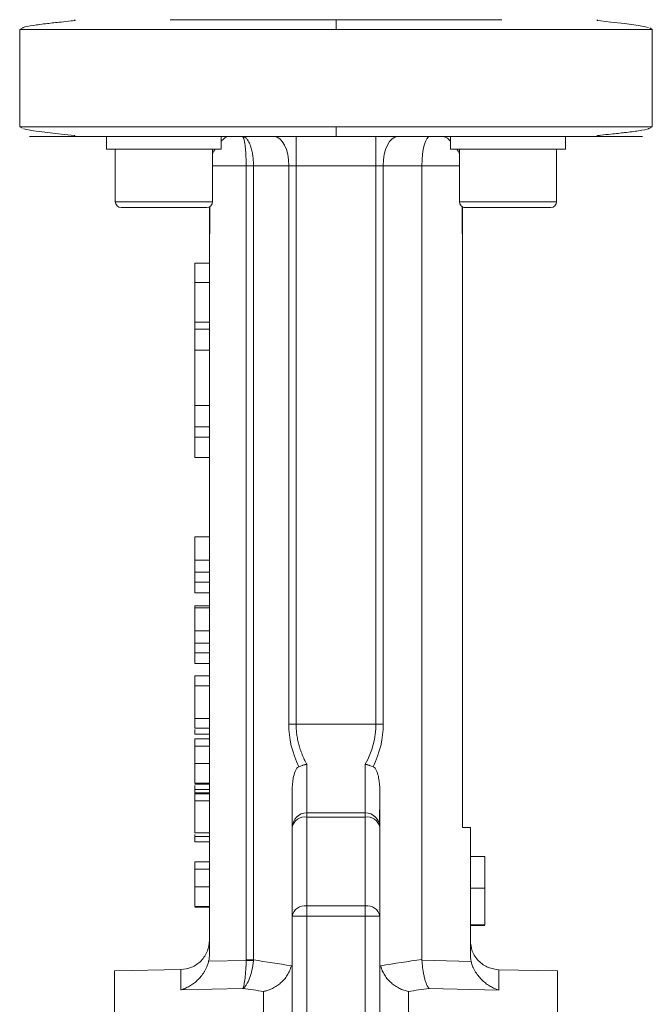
# Model space of a CAD drawing. Header units: millimetres. Extents: x 75 to 915, y -46 to 868.
# Tile 34 of 45: x 790 to 855, y 505 to 606. Entities that reach past the tile are written whole.
import ezdxf

# ---------------------------------------------------------------- set-up
doc = ezdxf.new("R2010")
doc.units = ezdxf.units.MM

msp = doc.modelspace()

# ---------------------------------------------------------------- linework, layer by layer
at = {"color": 7, "linetype": 'Continuous', "lineweight": 15}
for p, q in [((790.8, 604.91), (790.49, 604.74)), ((790.49, 604.74), (790.49, 594.74)), ((855.49, 604.74), (855.22, 604.89)), ((855.49, 594.74), (855.49, 604.74)), ((790.49, 594.74), (790.75, 594.6)), ((855.17, 594.57), (855.49, 594.74)), ((799.41, 593.74), (799.41, 592.44)), ((799.41, 593.74), (799.41, 592.44)), ((811.2, 593.74), (799.41, 593.74)), ((811.2, 593.74), (811.2, 592.44)), ((818.89, 593.74), (818.89, 590.74)), ((827.09, 590.74), (827.09, 593.74)), ((834.76, 593.74), (834.76, 592.44)), ((846.56, 593.74), (834.76, 593.74)), ((846.56, 593.74), (846.56, 592.44)), ((811.2, 592.44), (799.41, 592.44)), ((800.31, 592.44), (800.31, 587.04)), ((800.31, 592.44), (800.31, 587.04)), ((810.31, 587.04), (810.31, 592.44)), ((846.56, 592.44), (834.76, 592.44)), ((835.66, 592.44), (835.66, 587.04)), ((845.66, 587.04), (845.66, 592.44)), ((814.51, 590.74), (813.76, 590.74)), ((813.76, 590.74), (813.76, 509.12)), ((814.51, 590.74), (818.14, 590.74)), ((814.51, 509.12), (814.51, 590.74)), ((818.14, 590.74), (818.89, 590.74)), ((818.14, 590.74), (818.14, 533.35)), ((818.89, 590.74), (827.09, 590.74)), ((818.89, 533.35), (818.89, 590.74)), ((827.84, 590.74), (827.09, 590.74)), ((827.09, 533.35), (827.09, 590.74)), ((827.84, 590.74), (831.82, 590.74)), ((827.84, 533.35), (827.84, 590.74)), ((831.82, 509.17), (831.82, 590.74)), ((809.71, 586.44), (800.91, 586.44)), ((800.91, 586.44), (800.91, 586.44)), ((809.99, 586.51), (809.99, 583.74)), ((810.02, 583.74), (810.02, 586.53)), ((835.95, 586.53), (835.95, 583.74)), ((835.99, 583.74), (835.99, 586.51)), ((836.26, 586.44), (836.26, 586.44)), ((845.06, 586.44), (836.26, 586.44)), ((809.99, 583.74), (809.99, 509.71)), ((810.02, 583.74), (809.99, 583.74)), ((835.99, 583.74), (835.95, 583.74)), ((835.99, 522.74), (835.99, 583.74)), ((808.49, 578.74), (808.49, 580.74)), ((809.99, 580.74), (808.49, 580.74)), ((809.99, 578.74), (808.49, 578.74)), ((808.49, 574.66), (808.49, 578.74)), ((809.99, 574.66), (808.49, 574.66)), ((808.49, 573.94), (808.49, 574.66)), ((809.99, 573.94), (808.49, 573.94)), ((808.49, 571.77), (808.49, 573.94)), ((809.99, 571.77), (808.49, 571.77)), ((808.49, 566.09), (808.49, 571.77)), ((808.49, 566.09), (809.99, 566.09)), ((808.49, 563.9), (808.49, 566.09)), ((809.99, 563.9), (808.49, 563.9)), ((808.49, 562.83), (808.49, 563.9)), ((809.99, 562.83), (808.49, 562.83)), ((808.49, 560.74), (808.49, 562.83)), ((809.99, 560.74), (808.49, 560.74)), ((808.49, 552.59), (809.99, 552.59)), ((808.49, 552.59), (808.49, 550.19)), ((808.49, 550.19), (809.99, 550.19)), ((808.49, 548.96), (809.99, 548.96)), ((808.49, 547.94), (809.99, 547.94)), ((808.49, 546.84), (809.99, 546.84)), ((808.49, 545.5), (809.99, 545.5)), ((808.49, 545.5), (808.49, 545.32)), ((808.49, 545.32), (809.99, 545.32)), ((808.49, 545.32), (808.49, 542.93)), ((808.49, 542.93), (809.99, 542.93)), ((808.49, 541.69), (809.99, 541.69)), ((808.49, 540.67), (809.99, 540.67)), ((808.49, 539.58), (809.99, 539.58)), ((808.49, 538.32), (809.99, 538.32)), ((808.49, 538.32), (808.49, 537.28)), ((808.49, 537.28), (809.99, 537.28)), ((808.49, 537.28), (808.49, 533.92)), ((808.49, 533.92), (809.99, 533.92)), ((808.49, 533.92), (808.49, 532.93)), ((818.89, 533.35), (818.14, 533.35)), ((827.09, 533.35), (818.89, 533.35)), ((827.84, 533.35), (827.09, 533.35)), ((808.49, 532.93), (809.99, 532.93)), ((808.49, 532.31), (809.99, 532.31)), ((808.49, 531.86), (809.99, 531.86)), ((808.49, 531.09), (809.99, 531.09)), ((808.49, 529.3), (809.99, 529.3)), ((809.99, 527.28), (808.49, 527.28)), ((808.49, 527.19), (809.99, 527.19)), ((808.49, 527.04), (808.49, 526.65)), ((808.49, 526.65), (809.99, 526.65)), ((808.49, 526.65), (808.49, 526.29)), ((809.99, 526.29), (808.49, 526.29)), ((808.49, 526.29), (808.49, 526.2)), ((808.49, 526.2), (808.49, 525.49)), ((808.49, 526.2), (809.99, 526.2)), ((827.48, 526.05), (827.48, 526.98)), ((808.49, 525.49), (809.99, 525.49)), ((808.49, 525.49), (808.49, 522.17)), ((819.99, 523.8), (819.99, 524.24)), ((825.99, 524.24), (819.99, 524.24)), ((825.99, 523.8), (825.99, 524.24)), ((819.99, 514.68), (819.99, 523.8)), ((819.99, 523.8), (825.99, 523.8)), ((825.99, 514.68), (825.99, 523.8)), ((808.49, 522.17), (809.99, 522.17)), ((818.49, 513.62), (818.49, 522.74)), ((827.49, 513.62), (827.49, 522.74)), ((835.99, 522.74), (836.79, 522.74)), ((836.79, 522.74), (836.79, 509.69)), ((808.49, 521.85), (808.49, 521.27)), ((808.49, 521.81), (809.99, 521.81)), ((809.99, 521.27), (808.49, 521.27)), ((808.49, 519.2), (809.99, 519.2)), ((836.79, 519.74), (838.29, 519.74)), ((838.29, 516.51), (838.29, 519.74)), ((808.49, 518.44), (809.99, 518.44)), ((808.49, 516.65), (809.99, 516.65)), ((836.79, 516.51), (838.29, 516.51)), ((838.29, 512.74), (838.29, 516.51)), ((809.99, 514.63), (808.49, 514.63)), ((808.49, 514.54), (809.99, 514.54)), ((819.99, 513.62), (819.99, 514.68)), ((825.99, 514.68), (819.99, 514.68)), ((825.99, 513.62), (825.99, 514.68)), ((818.49, 513.62), (819.99, 513.62)), ((818.49, 500.57), (818.49, 513.62)), ((819.99, 500.57), (819.99, 513.62)), ((819.99, 513.62), (825.99, 513.62)), ((825.99, 500.57), (825.99, 513.62)), ((825.99, 513.62), (827.49, 513.62)), ((827.49, 500.57), (827.49, 513.62)), ((836.79, 512.74), (838.29, 512.74)), ((838.29, 512.65), (836.79, 512.65)), ((813.75, 509.08), (809.9, 509)), ((814.5, 509.04), (813.75, 509.08)), ((814.51, 509.12), (814.5, 509.04)), ((836.87, 508.98), (831.82, 509.09)), ((807.05, 508.14), (800.24, 507.99)), ((800.24, 403.49), (800.24, 507.99)), ((845.74, 507.99), (839.72, 508.12)), ((845.74, 507.99), (845.74, 455.74)), ((807.05, 506.05), (813.42, 506.19)), ((815.55, 505.89), (815.55, 482.25)), ((830.42, 482.25), (830.42, 505.89)), ((839.72, 506.03), (832.56, 506.19))]:
    msp.add_line(p, q, dxfattribs=at)
at = {"color": 8, "linetype": 'Continuous', "lineweight": 15}
for p, q in [((790.49, 604.74), (822.99, 604.74)), ((822.99, 604.74), (855.49, 604.74)), ((822.99, 594.74), (790.49, 594.74)), ((855.49, 594.74), (822.99, 594.74)), ((810.31, 590.74), (813.76, 590.74)), ((831.82, 590.74), (835.66, 590.74)), ((800.31, 587.04), (810.31, 587.04)), ((800.31, 587.04), (800.31, 587.04)), ((835.66, 587.04), (845.66, 587.04)), ((819.99, 529.23), (819.99, 524.24)), ((825.99, 529.23), (825.99, 524.24)), ((807.05, 508.14), (807.05, 506.05)), ((839.72, 508.12), (839.72, 506.03))]:
    msp.add_line(p, q, dxfattribs=at)
at = {"color": 7, "linetype": 'Continuous', "lineweight": 15, "flags": 128}
for points in [[(855.1, 604.95), (854.06, 605.16), (852.64, 605.35), (851.23, 605.5), (850.19, 605.61), (849.9, 605.65), (849.86, 605.66), (849.84, 605.66), (849.83, 605.67), (849.82, 605.67), (849.82, 605.67), (849.81, 605.67), (849.81, 605.67), (849.81, 605.67), (849.81, 605.68), (849.8, 605.68), (849.81, 605.69), (849.84, 605.69), (849.9, 605.7), (849.9, 605.7)], [(790.87, 594.53), (791.91, 594.33), (793.33, 594.14), (794.74, 593.99), (795.79, 593.87), (796.08, 593.83), (796.12, 593.83), (796.14, 593.82), (796.15, 593.82), (796.15, 593.82), (796.16, 593.81), (796.16, 593.81), (796.17, 593.81), (796.17, 593.81), (796.17, 593.81), (796.17, 593.8), (796.16, 593.8), (796.14, 593.79), (796.08, 593.79), (796.08, 593.79)], [(818.14, 590.74), (818.11, 591.33), (818.03, 591.89), (817.89, 592.41), (817.7, 592.86), (817.47, 593.24), (817.21, 593.51), (816.93, 593.68), (816.64, 593.74)], [(829.34, 593.74), (829.04, 593.68), (828.76, 593.51), (828.5, 593.24), (828.27, 592.86), (828.09, 592.41), (827.95, 591.89), (827.86, 591.33), (827.84, 590.74)]]:
    msp.add_lwpolyline(points, dxfattribs=at)
at = {"color": 7, "linetype": 'Continuous', "lineweight": 15}
for centre, radius, start, end in [((800.91, 587.04), 0.6, 180, 270), ((800.91, 587.04), 0.6, 180, 270), ((809.71, 587.04), 0.6, 270, 0), ((836.26, 587.04), 0.6, 180, 270), ((845.06, 587.04), 0.6, 270, 0), ((836.26, 587.04), 0.6, 242.6484, 270), ((819.99, 522.74), 1.5, 90, 180), ((825.99, 522.74), 1.5, 0, 90), ((819.8, 522.48), 1.34, 81.9505, 168.5782), ((826.17, 522.48), 1.34, 11.4218, 98.0495), ((819.8, 513.36), 1.34, 81.9505, 168.5782), ((826.17, 513.36), 1.34, 11.4218, 98.0495)]:
    msp.add_arc(centre, radius, start, end, dxfattribs=at)
msp.add_ellipse((832.62, 590.74), major_axis=(0, 3), ratio=0.267949, start_param=0, end_param=1.570796, dxfattribs=at)
for points, knots in [([(796.1, 605.7), (796.11, 605.7), (796.14, 605.69), (796.16, 605.69), (796.17, 605.68), (796.17, 605.68), (796.17, 605.67), (796.17, 605.67), (796.16, 605.67), (796.16, 605.67), (796.15, 605.67), (796.15, 605.66), (796.13, 605.66), (796.11, 605.65), (795.98, 605.63), (795.49, 605.58), (794.51, 605.48), (793.13, 605.33), (791.79, 605.15), (790.94, 605), (790.82, 604.93), (790.8, 604.91)], [0, 0, 0, 0, 0.006276, 0.011214, 0.014554, 0.015681, 0.01613, 0.016517, 0.016864, 0.017197, 0.017546, 0.017936, 0.018905, 0.020958, 0.023804, 0.052714, 0.176013, 0.375624, 0.636818, 0.942007, 1, 1, 1, 1]), ([(805.95, 605.74), (806.45, 605.74), (807.99, 605.74), (810.76, 605.74), (814.04, 605.74), (817.17, 605.74), (820.13, 605.74), (822.06, 605.74), (822.99, 605.74)], [0, 0, 0, 0, 0.100584, 0.309787, 0.504535, 0.679829, 0.845054, 1, 1, 1, 1]), ([(822.99, 605.74), (822.99, 605.74), (822.99, 605.72), (822.99, 605.62), (822.99, 605.55), (822.99, 605.35), (822.99, 605.23), (822.99, 604.99), (822.99, 604.86), (822.99, 604.74)], [0, 0, 0, 0, 0.25, 0.25, 0.5, 0.5, 0.75, 0.75, 1, 1, 1, 1]), ([(822.99, 605.74), (823.92, 605.74), (825.84, 605.74), (828.8, 605.74), (831.94, 605.74), (835.22, 605.74), (837.98, 605.74), (839.53, 605.74), (840.03, 605.74)], [0, 0, 0, 0, 0.154926, 0.320129, 0.495439, 0.690152, 0.899343, 1, 1, 1, 1]), ([(822.99, 594.74), (822.99, 594.62), (822.99, 594.5), (822.99, 594.25), (822.99, 594.13), (822.99, 593.94), (822.99, 593.86), (822.99, 593.76), (822.99, 593.74), (822.99, 593.74)], [0, 0, 0, 0, 0.25, 0.25, 0.5, 0.5, 0.75, 0.75, 1, 1, 1, 1]), ([(849.87, 593.79), (849.86, 593.79), (849.84, 593.79), (849.82, 593.8), (849.8, 593.8), (849.8, 593.81), (849.81, 593.81), (849.81, 593.81), (849.81, 593.81), (849.82, 593.81), (849.82, 593.82), (849.83, 593.82), (849.84, 593.82), (849.87, 593.83), (850, 593.85), (850.48, 593.91), (851.46, 594.01), (852.84, 594.15), (854.19, 594.34), (855.03, 594.48), (855.15, 594.56), (855.17, 594.57)], [0, 0, 0, 0, 0.0062761, 0.0112135, 0.0145544, 0.0156811, 0.0161296, 0.0165173, 0.016864, 0.0171969, 0.0175455, 0.0179357, 0.0189052, 0.0209579, 0.0238042, 0.0527136, 0.1760132, 0.3756236, 0.6368177, 0.9420067, 1, 1, 1, 1]), ([(822.99, 593.74), (821.51, 593.74), (819.93, 593.74), (816.57, 593.74), (814.79, 593.74), (811.1, 593.74), (809.19, 593.74), (805.35, 593.74), (803.43, 593.74), (800.7, 593.74), (799.81, 593.74), (798.13, 593.74), (797.33, 593.74), (795.85, 593.74), (795.17, 593.74), (793.96, 593.74), (793.43, 593.74), (792.55, 593.74), (792.2, 593.74), (791.7, 593.74), (791.55, 593.74), (791.46, 593.74), (791.51, 593.74), (791.84, 593.74), (792.1, 593.74), (792.46, 593.74)], [0, 0, 0, 0, 0.125, 0.125, 0.25, 0.25, 0.375, 0.375, 0.5, 0.5, 0.5625, 0.5625, 0.625, 0.625, 0.6875, 0.6875, 0.75, 0.75, 0.8125, 0.8125, 0.875, 0.875, 0.9375, 0.9375, 1, 1, 1, 1]), ([(811.2, 593.25), (811.33, 593.38), (811.63, 593.68), (811.84, 593.72), (811.96, 593.74)], [0, 0, 0, 0, 0.448227, 1, 1, 1, 1]), ([(814.51, 590.74), (814.5, 590.8), (814.5, 590.91), (814.5, 591.08), (814.49, 591.24), (814.48, 591.41), (814.46, 591.57), (814.44, 591.73), (814.4, 592.02), (814.32, 592.42), (814.18, 592.87), (814, 593.25), (813.84, 593.47), (813.71, 593.6), (813.61, 593.67), (813.49, 593.73), (813.4, 593.74), (813.35, 593.74)], [0, 0, 0, 0, 0.035186, 0.070506, 0.105964, 0.14156, 0.177297, 0.213177, 0.249201, 0.371082, 0.49862, 0.617518, 0.748871, 0.7961, 0.853701, 0.921669, 1, 1, 1, 1]), ([(813.35, 593.74), (813.36, 593.74), (813.38, 593.74), (813.4, 593.73), (813.42, 593.71), (813.44, 593.68), (813.45, 593.65), (813.47, 593.62), (813.48, 593.58), (813.5, 593.55), (813.53, 593.45), (813.58, 593.25), (813.64, 592.87), (813.69, 592.42), (813.72, 591.98), (813.74, 591.61), (813.75, 591.33), (813.75, 591.03), (813.75, 590.84), (813.76, 590.74)], [0, 0, 0, 0, 0.036109, 0.070169, 0.102181, 0.132142, 0.160055, 0.185918, 0.209732, 0.231497, 0.251212, 0.382554, 0.501458, 0.628986, 0.750872, 0.813798, 0.876288, 0.938352, 1, 1, 1, 1]), ([(853.52, 593.74), (853.88, 593.74), (854.14, 593.74), (854.46, 593.74), (854.52, 593.74), (854.43, 593.74), (854.28, 593.74), (853.78, 593.74), (853.43, 593.74), (852.55, 593.74), (852.02, 593.74), (850.81, 593.74), (850.12, 593.74), (848.64, 593.74), (847.84, 593.74), (846.16, 593.74), (845.28, 593.74), (842.55, 593.74), (840.62, 593.74), (836.79, 593.74), (834.87, 593.74), (831.18, 593.74), (829.4, 593.74), (826.05, 593.74), (824.46, 593.74), (822.99, 593.74)], [0, 0, 0, 0, 0.0625, 0.0625, 0.125, 0.125, 0.1875, 0.1875, 0.25, 0.25, 0.3125, 0.3125, 0.375, 0.375, 0.4375, 0.4375, 0.5, 0.5, 0.625, 0.625, 0.75, 0.75, 0.875, 0.875, 1, 1, 1, 1]), ([(834.01, 593.74), (834.14, 593.71), (834.36, 593.67), (834.65, 593.37), (834.76, 593.26)], [0, 0, 0, 0, 0.616402, 1, 1, 1, 1]), ([(810.31, 591.96), (810.35, 592.06), (810.41, 592.25), (810.52, 592.38), (810.57, 592.44)], [0, 0, 0, 0, 0.521812, 1, 1, 1, 1]), ([(835.41, 592.44), (835.46, 592.38), (835.56, 592.25), (835.63, 592.05), (835.66, 591.95)], [0, 0, 0, 0, 0.485623, 1, 1, 1, 1]), ([(808.49, 550.19), (808.49, 550.13), (808.49, 550), (808.49, 549.82), (808.49, 549.64), (808.49, 549.48), (808.49, 549.34), (808.49, 549.2), (808.49, 549.07), (808.49, 549), (808.49, 548.96)], [0, 0, 0, 0, 0.157891, 0.306795, 0.445675, 0.574557, 0.694631, 0.805977, 0.907764, 1, 1, 1, 1]), ([(808.49, 548.96), (808.49, 548.86), (808.49, 548.67), (808.49, 548.4), (808.49, 548.16), (808.49, 548.01), (808.49, 547.94)], [0, 0, 0, 0, 0.261213, 0.512048, 0.757793, 1, 1, 1, 1]), ([(808.49, 547.94), (808.49, 547.89), (808.49, 547.8), (808.49, 547.68), (808.49, 547.57), (808.49, 547.46), (808.49, 547.36), (808.49, 547.27), (808.49, 547.19), (808.49, 547.11), (808.49, 547.05), (808.49, 547), (808.49, 546.95), (808.49, 546.91), (808.49, 546.88), (808.49, 546.86), (808.49, 546.85), (808.49, 546.85), (808.49, 546.84)], [0, 0, 0, 0, 0.056809, 0.113874, 0.170522, 0.227532, 0.285334, 0.343678, 0.403164, 0.464002, 0.525827, 0.589097, 0.653293, 0.719115, 0.786763, 0.855798, 0.926841, 1, 1, 1, 1]), ([(808.49, 542.93), (808.49, 542.86), (808.49, 542.73), (808.49, 542.55), (808.49, 542.38), (808.49, 542.22), (808.49, 542.07), (808.49, 541.93), (808.49, 541.8), (808.49, 541.73), (808.49, 541.69)], [0, 0, 0, 0, 0.157891, 0.306795, 0.445675, 0.574557, 0.694631, 0.805977, 0.907764, 1, 1, 1, 1]), ([(808.49, 541.69), (808.49, 541.59), (808.49, 541.4), (808.49, 541.14), (808.49, 540.89), (808.49, 540.74), (808.49, 540.67)], [0, 0, 0, 0, 0.261213, 0.512048, 0.757793, 1, 1, 1, 1]), ([(808.49, 540.67), (808.49, 540.63), (808.49, 540.54), (808.49, 540.41), (808.49, 540.3), (808.49, 540.19), (808.49, 540.09), (808.49, 540), (808.49, 539.92), (808.49, 539.85), (808.49, 539.78), (808.49, 539.73), (808.49, 539.68), (808.49, 539.64), (808.49, 539.61), (808.49, 539.59), (808.49, 539.58), (808.49, 539.58), (808.49, 539.58)], [0, 0, 0, 0, 0.056809, 0.113874, 0.170522, 0.227532, 0.285334, 0.343678, 0.403164, 0.464002, 0.525827, 0.589097, 0.653293, 0.719115, 0.786763, 0.855798, 0.926841, 1, 1, 1, 1]), ([(819.99, 529.23), (819.94, 529.31), (819.85, 529.48), (819.73, 529.73), (819.61, 529.99), (819.51, 530.24), (819.41, 530.5), (819.32, 530.75), (819.24, 531.01), (819.14, 531.35), (819.04, 531.78), (818.95, 532.3), (818.9, 532.82), (818.89, 533.17), (818.89, 533.35)], [0, 0, 0, 0, 0.067394, 0.133857, 0.199432, 0.26417, 0.328118, 0.391328, 0.453854, 0.515751, 0.638758, 0.760132, 0.880375, 1, 1, 1, 1]), ([(808.49, 532.79), (808.49, 532.78), (808.49, 532.63), (808.49, 532.46), (808.49, 532.32), (808.49, 532.31), (808.49, 532.31)], [0, 0, 0, 0, 0.019332, 0.38669, 0.818901, 1, 1, 1, 1]), ([(808.49, 531.86), (808.49, 531.86), (808.49, 531.86), (808.49, 531.85), (808.49, 531.83), (808.49, 531.81), (808.49, 531.78), (808.49, 531.75), (808.49, 531.71), (808.49, 531.67), (808.49, 531.62), (808.49, 531.56), (808.49, 531.5), (808.49, 531.43), (808.49, 531.36), (808.49, 531.28), (808.49, 531.19), (808.49, 531.13), (808.49, 531.09)], [0, 0, 0, 0, 0.080028, 0.157825, 0.232559, 0.30472, 0.374369, 0.44157, 0.506039, 0.568678, 0.628697, 0.687073, 0.743221, 0.797558, 0.850225, 0.90138, 0.95107, 1, 1, 1, 1]), ([(808.49, 531.09), (808.49, 531.04), (808.49, 530.93), (808.49, 530.74), (808.49, 530.53), (808.49, 530.31), (808.49, 530.08), (808.49, 529.83), (808.49, 529.57), (808.49, 529.39), (808.49, 529.3)], [0, 0, 0, 0, 0.125625, 0.247619, 0.368528, 0.488104, 0.609878, 0.735382, 0.864448, 1, 1, 1, 1]), ([(808.49, 529.3), (808.49, 529.23), (808.49, 529.1), (808.49, 528.9), (808.49, 528.72), (808.49, 528.54), (808.49, 528.37), (808.49, 528.21), (808.49, 528.06), (808.49, 527.92), (808.49, 527.79), (808.49, 527.68), (808.49, 527.58), (808.49, 527.49), (808.49, 527.42), (808.49, 527.36), (808.49, 527.31), (808.49, 527.29), (808.49, 527.28)], [0, 0, 0, 0, 0.068499, 0.134572, 0.198208, 0.259784, 0.319951, 0.379508, 0.438814, 0.498497, 0.558182, 0.617438, 0.677522, 0.737959, 0.80033, 0.86409, 0.930622, 1, 1, 1, 1]), ([(819.99, 529.23), (819.96, 529.22), (819.88, 529.2), (819.76, 529.18), (819.65, 529.15), (819.5, 529.1), (819.34, 529.05), (819.21, 529), (819.16, 528.98)], [0, 0, 0, 0, 0.110063, 0.250064, 0.416898, 0.499965, 0.770614, 1, 1, 1, 1]), ([(825.99, 529.23), (826.02, 529.22), (826.09, 529.21), (826.19, 529.18), (826.27, 529.16), (826.35, 529.14), (826.47, 529.1), (826.63, 529.05), (826.76, 529.01), (826.82, 528.98)], [0, 0, 0, 0, 0.120705, 0.23152, 0.332095, 0.422194, 0.501679, 0.761274, 1, 1, 1, 1]), ([(819.16, 528.98), (819.06, 528.95), (818.99, 528.86), (818.87, 528.68), (818.82, 528.58), (818.7, 528.27), (818.64, 528.04), (818.52, 527.38), (818.49, 526.93), (818.49, 526.47)], [0, 0, 0, 0, 0.125, 0.125, 0.25, 0.25, 0.5, 0.5, 1, 1, 1, 1]), ([(827.49, 526.47), (827.49, 526.93), (827.45, 527.38), (827.33, 528.05), (827.28, 528.27), (827.15, 528.58), (827.11, 528.68), (826.99, 528.86), (826.91, 528.95), (826.82, 528.98)], [0, 0, 0, 0, 0.5, 0.5, 0.75, 0.75, 0.875, 0.875, 1, 1, 1, 1]), ([(818.49, 526.59), (818.49, 526.58), (818.49, 525.73), (818.49, 524.4), (818.49, 523.26), (818.5, 522.79)], [0, 0, 0, 0, 0.006616, 0.59519, 1, 1, 1, 1]), ([(827.49, 522.92), (827.49, 523.1), (827.49, 524.12), (827.49, 525.41), (827.49, 526.47)], [0, 0, 0, 0, 0.18322, 1, 1, 1, 1]), ([(827.45, 522.92), (827.46, 523.57), (827.48, 524.49), (827.48, 525.7), (827.48, 526.05)], [0, 0, 0, 0, 0.709888, 1, 1, 1, 1]), ([(808.49, 522.02), (808.49, 521.95), (808.49, 521.82), (808.49, 521.81), (808.49, 521.81)], [0, 0, 0, 0, 0.479477, 1, 1, 1, 1]), ([(808.49, 519.2), (808.49, 519.2), (808.49, 519.2), (808.49, 519.19), (808.49, 519.18), (808.49, 519.16), (808.49, 519.13), (808.49, 519.1), (808.49, 519.06), (808.49, 519.02), (808.49, 518.96), (808.49, 518.91), (808.49, 518.85), (808.49, 518.78), (808.49, 518.7), (808.49, 518.62), (808.49, 518.54), (808.49, 518.47), (808.49, 518.44)], [0, 0, 0, 0, 0.080028, 0.157825, 0.232559, 0.30472, 0.374369, 0.44157, 0.506039, 0.568678, 0.628697, 0.687073, 0.743221, 0.797558, 0.850225, 0.90138, 0.95107, 1, 1, 1, 1]), ([(808.49, 518.44), (808.49, 518.38), (808.49, 518.27), (808.49, 518.08), (808.49, 517.88), (808.49, 517.66), (808.49, 517.43), (808.49, 517.18), (808.49, 516.92), (808.49, 516.74), (808.49, 516.65)], [0, 0, 0, 0, 0.125625, 0.247619, 0.368528, 0.488104, 0.609878, 0.735382, 0.864448, 1, 1, 1, 1]), ([(808.49, 516.65), (808.49, 516.58), (808.49, 516.44), (808.49, 516.25), (808.49, 516.06), (808.49, 515.88), (808.49, 515.72), (808.49, 515.56), (808.49, 515.41), (808.49, 515.27), (808.49, 515.14), (808.49, 515.03), (808.49, 514.93), (808.49, 514.84), (808.49, 514.76), (808.49, 514.7), (808.49, 514.66), (808.49, 514.64), (808.49, 514.63)], [0, 0, 0, 0, 0.068499, 0.134572, 0.198208, 0.259784, 0.319951, 0.379508, 0.438814, 0.498497, 0.558182, 0.617438, 0.677522, 0.737959, 0.80033, 0.86409, 0.930622, 1, 1, 1, 1]), ([(809.99, 511.14), (809.95, 510.77), (809.89, 510.2), (809.52, 509.51), (809.15, 509.03), (808.68, 508.64), (808, 508.26), (807.42, 508.19), (807.05, 508.14)], [0, 0, 0, 0, 0.239758, 0.368554, 0.5, 0.631446, 0.760242, 1, 1, 1, 1]), ([(839.72, 508.12), (839.35, 508.17), (838.78, 508.24), (838.1, 508.62), (837.63, 509.01), (837.25, 509.49), (836.89, 510.18), (836.83, 510.75), (836.79, 511.12)], [0, 0, 0, 0, 0.239758, 0.368554, 0.5, 0.631446, 0.760242, 1, 1, 1, 1]), ([(807.05, 506.05), (807.1, 506.06), (807.19, 506.09), (807.33, 506.14), (807.51, 506.21), (807.71, 506.31), (807.99, 506.46), (808.34, 506.69), (808.74, 507.02), (809.12, 507.42), (809.4, 507.8), (809.59, 508.15), (809.71, 508.39), (809.79, 508.61), (809.86, 508.8), (809.89, 508.93), (809.9, 509)], [0, 0, 0, 0, 0.036613, 0.078365, 0.125336, 0.187991, 0.250738, 0.37527, 0.499596, 0.624914, 0.749475, 0.813987, 0.874944, 0.917855, 0.959523, 1, 1, 1, 1]), ([(813.42, 506.19), (813.44, 506.24), (813.46, 506.3), (813.5, 506.43), (813.52, 506.51), (813.58, 506.79), (813.61, 507.01), (813.67, 507.52), (813.7, 507.81), (813.74, 508.43), (813.75, 508.75), (813.75, 509.08)], [0, 0, 0, 0, 0.125, 0.125, 0.25, 0.25, 0.5, 0.5, 0.75, 0.75, 1, 1, 1, 1]), ([(814.5, 509.04), (814.47, 508.71), (814.42, 508.39), (814.29, 507.78), (814.2, 507.49), (814.01, 506.98), (813.9, 506.77), (813.73, 506.5), (813.67, 506.42), (813.54, 506.29), (813.48, 506.24), (813.42, 506.19)], [0, 0, 0, 0, 0.25, 0.25, 0.5, 0.5, 0.75, 0.75, 0.875, 0.875, 1, 1, 1, 1]), ([(831.82, 509.17), (831.82, 509.16), (831.82, 509.13), (831.82, 509.11), (831.82, 509.09)], [0, 0, 0, 0, 0.500569, 1, 1, 1, 1]), ([(831.82, 509.09), (831.82, 509.04), (831.83, 508.93), (831.84, 508.77), (831.86, 508.61), (831.87, 508.45), (831.89, 508.29), (831.93, 508.03), (831.99, 507.68), (832.08, 507.27), (832.18, 506.9), (832.28, 506.65), (832.36, 506.47), (832.43, 506.36), (832.49, 506.27), (832.53, 506.22), (832.56, 506.19)], [0, 0, 0, 0, 0.040215, 0.081069, 0.122521, 0.164525, 0.207032, 0.249989, 0.370026, 0.499804, 0.624755, 0.749507, 0.812675, 0.87482, 0.937554, 1, 1, 1, 1]), ([(839.72, 506.03), (839.68, 506.04), (839.59, 506.07), (839.44, 506.13), (839.26, 506.2), (839.07, 506.29), (838.78, 506.44), (838.43, 506.67), (838.03, 507), (837.66, 507.4), (837.38, 507.79), (837.18, 508.13), (837.07, 508.37), (836.98, 508.59), (836.92, 508.78), (836.89, 508.91), (836.87, 508.98)], [0, 0, 0, 0, 0.03748, 0.079228, 0.125337, 0.187992, 0.250739, 0.37527, 0.499596, 0.624914, 0.749475, 0.813892, 0.874944, 0.917749, 0.95942, 1, 1, 1, 1]), ([(815.55, 505.89), (815.6, 505.9), (815.7, 505.92), (815.85, 505.96), (816.03, 506.01), (816.24, 506.09), (816.54, 506.23), (816.9, 506.44), (817.31, 506.75), (817.67, 507.12), (817.94, 507.48), (818.11, 507.78), (818.23, 508.02), (818.33, 508.27), (818.37, 508.44), (818.4, 508.52)], [0, 0, 0, 0, 0.037037, 0.07867, 0.125045, 0.187309, 0.249767, 0.375059, 0.499792, 0.625092, 0.749906, 0.813413, 0.875064, 0.938121, 1, 1, 1, 1]), ([(827.58, 508.52), (827.59, 508.48), (827.61, 508.39), (827.65, 508.27), (827.7, 508.14), (827.76, 507.98), (827.86, 507.78), (828.04, 507.48), (828.3, 507.12), (828.67, 506.75), (829.07, 506.44), (829.44, 506.23), (829.73, 506.09), (829.97, 506.01), (830.2, 505.94), (830.35, 505.9), (830.42, 505.89)], [0, 0, 0, 0, 0.030795, 0.061896, 0.093292, 0.124969, 0.186619, 0.250124, 0.374935, 0.500233, 0.624963, 0.750252, 0.812708, 0.874971, 0.942736, 1, 1, 1, 1]), ([(813.42, 506.19), (813.78, 506.14), (814.49, 506.05), (815.2, 505.94), (815.55, 505.89)], [0, 0, 0, 0, 0.504878, 1, 1, 1, 1]), ([(830.42, 505.89), (830.77, 505.94), (831.48, 506.05), (832.2, 506.14), (832.56, 506.19)], [0, 0, 0, 0, 0.495129, 1, 1, 1, 1])]:
    msp.add_open_spline(points, degree=3, knots=knots, dxfattribs=at)
for points in [[(819.16, 528.98), (818.48, 530.4), (818.14, 531.87), (818.14, 533.35)], [(825.99, 529.23), (826.71, 530.57), (827.09, 531.96), (827.09, 533.35)], [(827.84, 533.35), (827.84, 531.87), (827.49, 530.4), (826.82, 528.98)], [(809.9, 509), (809.96, 509.23), (809.99, 509.47), (809.99, 509.71)], [(813.75, 509.08), (813.75, 509.1), (813.76, 509.11), (813.76, 509.12)], [(813.76, 509.12), (814.01, 509.12), (814.28, 509.12), (814.51, 509.12)], [(814.51, 509.12), (815.81, 508.94), (817.11, 508.74), (818.4, 508.52)], [(827.58, 508.52), (828.98, 508.76), (830.4, 508.97), (831.82, 509.17)], [(836.87, 508.98), (836.81, 509.21), (836.79, 509.45), (836.79, 509.69)]]:
    msp.add_open_spline(points, degree=3, dxfattribs=at)

doc.saveas('drawing.dxf')
